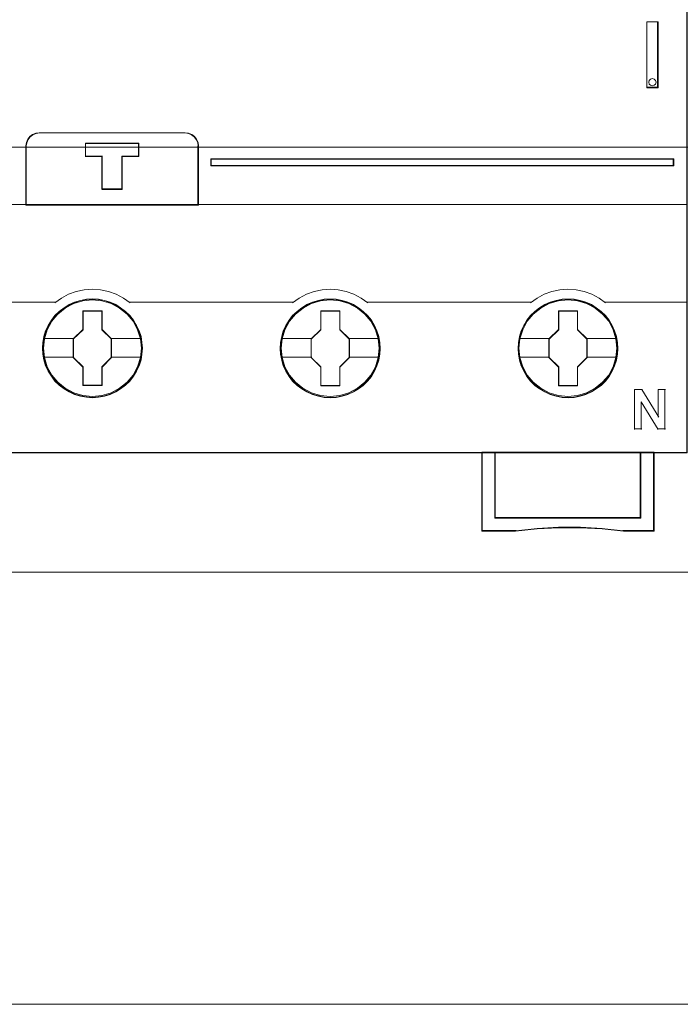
# Model space of a CAD drawing. Header units: millimetres. Extents: x 262469 to 275208, y -32539 to 9411.
# Tile 5 of 256: x 269895 to 269950, y -26696 to -26614. Entities that reach past the tile are written whole.
import ezdxf

# ---------------------------------------------------------------- set-up
doc = ezdxf.new("R2010")
doc.units = ezdxf.units.MM
doc.header["$LTSCALE"] = 100
doc.layers.add('$ ele elektryka', color=1, linetype='Continuous', lineweight=30)
doc.layers.add('$ IE SCHEMAT', color=7, linetype='Continuous', lineweight=0)

msp = doc.modelspace()

# ---------------------------------------------------------------- linework, layer by layer
at = {"layer": '$ ele elektryka', "color": 7, "lineweight": 0}
for points in [[(269950.745, -26559.561), (269871.458, -26559.561), (269871.458, -26649.837), (269950.745, -26649.837), (269950.745, -26559.561)], [(269947.392, -26619.402), (269948.323, -26619.402), (269948.323, -26613.915), (269947.392, -26613.915), (269947.392, -26619.402)], [(269947.592, -26618.798), (269947.693, -26618.686), (269947.855, -26618.646), (269948.004, -26618.686), (269948.112, -26618.798), (269948.153, -26618.944), (269948.112, -26619.097), (269948.004, -26619.197), (269947.855, -26619.243), (269947.693, -26619.197), (269947.592, -26619.097), (269947.551, -26618.944), (269947.592, -26618.798)], [(269895.659, -26629.189), (269910.024, -26629.189), (269910.024, -26624.247), (269909.994, -26623.972), (269909.877, -26623.698), (269909.705, -26623.484), (269909.477, -26623.301), (269909.213, -26623.198), (269908.924, -26623.155), (269896.766, -26623.155), (269896.477, -26623.198), (269896.213, -26623.301), (269895.985, -26623.484), (269895.813, -26623.698), (269895.696, -26623.972), (269895.659, -26624.247), (269895.659, -26629.189)], [(269895.687, -26629.166), (269910.001, -26629.166), (269910.001, -26624.262), (269909.97, -26623.989), (269909.854, -26623.717), (269909.682, -26623.505), (269909.456, -26623.323), (269909.192, -26623.221), (269908.904, -26623.178), (269896.79, -26623.178), (269896.502, -26623.221), (269896.238, -26623.323), (269896.011, -26623.505), (269895.84, -26623.717), (269895.723, -26623.989), (269895.687, -26624.262), (269895.687, -26629.166)], [(269903.685, -26625.122), (269903.685, -26627.889), (269902.005, -26627.889), (269902.005, -26625.122), (269900.611, -26625.122), (269900.611, -26624.024), (269905.073, -26624.024), (269905.073, -26625.122), (269903.685, -26625.122)], [(269902.005, -26625.122), (269902.005, -26627.889), (269903.685, -26627.889), (269903.685, -26625.122), (269905.073, -26625.122), (269905.073, -26624.024), (269900.611, -26624.024), (269900.611, -26625.122), (269902.005, -26625.122)], [(269902.014, -26625.135), (269902.014, -26627.866), (269903.676, -26627.866), (269903.676, -26625.135), (269905.05, -26625.135), (269905.05, -26624.051), (269900.634, -26624.051), (269900.634, -26625.135), (269902.014, -26625.135)], [(269911.072, -26625.336), (269911.072, -26625.929), (269949.646, -26625.929), (269949.646, -26625.336), (269911.072, -26625.336)], [(269905.356, -26641.125), (269905.326, -26640.631), (269905.252, -26640.138), (269905.079, -26639.662), (269904.882, -26639.212), (269904.623, -26638.779), (269904.314, -26638.395), (269903.951, -26638.048), (269903.55, -26637.743), (269903.143, -26637.475), (269902.668, -26637.274), (269902.2, -26637.128), (269901.694, -26637.037), (269901.195, -26637.012), (269900.695, -26637.037), (269900.208, -26637.128), (269899.715, -26637.274), (269899.265, -26637.475), (269898.833, -26637.743), (269898.439, -26638.048), (269898.075, -26638.395), (269897.785, -26638.779), (269897.514, -26639.212), (269897.298, -26639.662), (269897.163, -26640.138), (269897.064, -26640.631), (269897.033, -26641.125), (269897.064, -26641.618), (269897.163, -26642.099), (269897.298, -26642.575), (269897.514, -26643.031), (269897.785, -26643.458), (269898.075, -26643.854), (269898.439, -26644.207), (269898.833, -26644.512), (269899.265, -26644.768), (269899.715, -26644.969), (269900.208, -26645.115), (269900.695, -26645.212), (269901.195, -26645.243), (269901.694, -26645.212), (269902.2, -26645.115), (269902.668, -26644.969), (269903.143, -26644.768), (269903.55, -26644.512), (269903.951, -26644.207), (269904.314, -26643.854), (269904.623, -26643.458), (269904.882, -26643.031), (269905.079, -26642.575), (269905.252, -26642.099), (269905.326, -26641.618), (269905.356, -26641.125)], [(269905.356, -26641.125), (269905.326, -26640.631), (269905.252, -26640.138), (269905.079, -26639.662), (269904.882, -26639.212), (269904.623, -26638.779), (269904.314, -26638.395), (269903.951, -26638.048), (269903.55, -26637.743), (269903.143, -26637.475), (269902.668, -26637.274), (269902.2, -26637.128), (269901.694, -26637.037), (269901.195, -26637.012), (269900.695, -26637.037), (269900.208, -26637.128), (269899.715, -26637.274), (269899.265, -26637.475), (269898.833, -26637.743), (269898.439, -26638.048), (269898.075, -26638.395), (269897.785, -26638.779), (269897.514, -26639.212), (269897.298, -26639.662), (269897.163, -26640.138), (269897.064, -26640.631), (269897.033, -26641.125), (269897.064, -26641.618), (269897.163, -26642.099), (269897.298, -26642.575), (269897.514, -26643.031), (269897.785, -26643.458), (269898.075, -26643.854), (269898.439, -26644.207), (269898.833, -26644.512), (269899.265, -26644.768), (269899.715, -26644.969), (269900.208, -26645.115), (269900.695, -26645.212), (269901.195, -26645.243), (269901.694, -26645.212), (269902.2, -26645.115), (269902.668, -26644.969), (269903.143, -26644.768), (269903.55, -26644.512), (269903.951, -26644.207), (269904.314, -26643.854), (269904.623, -26643.458), (269904.882, -26643.031), (269905.079, -26642.575), (269905.252, -26642.099), (269905.326, -26641.618), (269905.356, -26641.125)], [(269905.333, -26641.125), (269905.302, -26640.634), (269905.229, -26640.144), (269905.057, -26639.672), (269904.861, -26639.224), (269904.604, -26638.795), (269904.297, -26638.413), (269903.935, -26638.068), (269903.537, -26637.766), (269903.132, -26637.499), (269902.66, -26637.3), (269902.194, -26637.154), (269901.691, -26637.064), (269901.195, -26637.039), (269900.698, -26637.064), (269900.214, -26637.154), (269899.723, -26637.3), (269899.276, -26637.499), (269898.847, -26637.766), (269898.454, -26638.068), (269898.092, -26638.413), (269897.804, -26638.795), (269897.535, -26639.224), (269897.32, -26639.672), (269897.185, -26640.144), (269897.087, -26640.634), (269897.056, -26641.125), (269897.087, -26641.615), (269897.185, -26642.093), (269897.32, -26642.565), (269897.535, -26643.019), (269897.804, -26643.443), (269898.092, -26643.836), (269898.454, -26644.187), (269898.847, -26644.49), (269899.276, -26644.744), (269899.723, -26644.943), (269900.214, -26645.089), (269900.698, -26645.185), (269901.195, -26645.216), (269901.691, -26645.185), (269902.194, -26645.089), (269902.66, -26644.943), (269903.132, -26644.744), (269903.537, -26644.49), (269903.935, -26644.187), (269904.297, -26643.836), (269904.604, -26643.443), (269904.861, -26643.019), (269905.057, -26642.565), (269905.229, -26642.093), (269905.302, -26641.615), (269905.333, -26641.125)], [(269925.162, -26641.131), (269925.137, -26640.638), (269925.057, -26640.145), (269924.89, -26639.67), (269924.693, -26639.213), (269924.434, -26638.786), (269924.125, -26638.403), (269923.762, -26638.049), (269923.361, -26637.745), (269922.954, -26637.477), (269922.479, -26637.276), (269922.004, -26637.136), (269921.504, -26637.044), (269921.005, -26637.02), (269920.505, -26637.044), (269920.018, -26637.136), (269919.525, -26637.276), (269919.068, -26637.477), (269918.643, -26637.745), (269918.248, -26638.049), (269917.878, -26638.403), (269917.588, -26638.786), (269917.323, -26639.213), (269917.101, -26639.67), (269916.972, -26640.145), (269916.873, -26640.638), (269916.842, -26641.131), (269916.873, -26641.625), (269916.972, -26642.106), (269917.101, -26642.581), (269917.323, -26643.032), (269917.588, -26643.464), (269917.878, -26643.86), (269918.248, -26644.214), (269918.643, -26644.518), (269919.068, -26644.768), (269919.525, -26644.969), (269920.018, -26645.121), (269920.505, -26645.219), (269921.005, -26645.243), (269921.504, -26645.219), (269922.004, -26645.121), (269922.479, -26644.969), (269922.954, -26644.768), (269923.361, -26644.518), (269923.762, -26644.214), (269924.125, -26643.86), (269924.434, -26643.464), (269924.693, -26643.032), (269924.89, -26642.581), (269925.057, -26642.106), (269925.137, -26641.625), (269925.162, -26641.131)], [(269925.162, -26641.131), (269925.137, -26640.638), (269925.057, -26640.145), (269924.89, -26639.67), (269924.693, -26639.213), (269924.434, -26638.786), (269924.125, -26638.403), (269923.762, -26638.049), (269923.361, -26637.745), (269922.954, -26637.477), (269922.479, -26637.276), (269922.004, -26637.136), (269921.504, -26637.044), (269921.005, -26637.02), (269920.505, -26637.044), (269920.018, -26637.136), (269919.525, -26637.276), (269919.068, -26637.477), (269918.643, -26637.745), (269918.248, -26638.049), (269917.878, -26638.403), (269917.588, -26638.786), (269917.323, -26639.213), (269917.101, -26639.67), (269916.972, -26640.145), (269916.873, -26640.638), (269916.842, -26641.131), (269916.873, -26641.625), (269916.972, -26642.106), (269917.101, -26642.581), (269917.323, -26643.032), (269917.588, -26643.464), (269917.878, -26643.86), (269918.248, -26644.214), (269918.643, -26644.518), (269919.068, -26644.768), (269919.525, -26644.969), (269920.018, -26645.121), (269920.505, -26645.219), (269921.005, -26645.243), (269921.504, -26645.219), (269922.004, -26645.121), (269922.479, -26644.969), (269922.954, -26644.768), (269923.361, -26644.518), (269923.762, -26644.214), (269924.125, -26643.86), (269924.434, -26643.464), (269924.693, -26643.032), (269924.89, -26642.581), (269925.057, -26642.106), (269925.137, -26641.625), (269925.162, -26641.131)], [(269925.138, -26641.13), (269925.114, -26640.639), (269925.034, -26640.149), (269924.869, -26639.677), (269924.672, -26639.223), (269924.415, -26638.799), (269924.108, -26638.418), (269923.747, -26638.066), (269923.348, -26637.764), (269922.944, -26637.497), (269922.472, -26637.298), (269922, -26637.158), (269921.503, -26637.068), (269921.007, -26637.043), (269920.51, -26637.068), (269920.026, -26637.158), (269919.536, -26637.298), (269919.082, -26637.497), (269918.659, -26637.764), (269918.267, -26638.066), (269917.899, -26638.418), (269917.611, -26638.799), (269917.347, -26639.223), (269917.127, -26639.677), (269916.998, -26640.149), (269916.9, -26640.639), (269916.869, -26641.13), (269916.9, -26641.62), (269916.998, -26642.098), (269917.127, -26642.57), (269917.347, -26643.018), (269917.611, -26643.448), (269917.899, -26643.842), (269918.267, -26644.193), (269918.659, -26644.495), (269919.082, -26644.744), (269919.536, -26644.943), (269920.026, -26645.095), (269920.51, -26645.192), (269921.007, -26645.216), (269921.503, -26645.192), (269922, -26645.095), (269922.472, -26644.943), (269922.944, -26644.744), (269923.348, -26644.495), (269923.747, -26644.193), (269924.108, -26643.842), (269924.415, -26643.448), (269924.672, -26643.018), (269924.869, -26642.57), (269925.034, -26642.098), (269925.114, -26641.62), (269925.138, -26641.13)], [(269944.975, -26641.131), (269944.95, -26640.638), (269944.87, -26640.145), (269944.697, -26639.67), (269944.5, -26639.213), (269944.247, -26638.786), (269943.938, -26638.403), (269943.575, -26638.049), (269943.174, -26637.745), (269942.767, -26637.477), (269942.292, -26637.276), (269941.817, -26637.136), (269941.317, -26637.044), (269940.818, -26637.02), (269940.318, -26637.044), (269939.831, -26637.136), (269939.338, -26637.276), (269938.881, -26637.477), (269938.456, -26637.745), (269938.061, -26638.049), (269937.691, -26638.403), (269937.401, -26638.786), (269937.13, -26639.213), (269936.914, -26639.67), (269936.785, -26640.145), (269936.686, -26640.638), (269936.655, -26641.131), (269936.686, -26641.625), (269936.785, -26642.106), (269936.914, -26642.581), (269937.13, -26643.032), (269937.401, -26643.464), (269937.691, -26643.86), (269938.061, -26644.214), (269938.456, -26644.518), (269938.881, -26644.768), (269939.338, -26644.969), (269939.831, -26645.121), (269940.318, -26645.219), (269940.818, -26645.243), (269941.317, -26645.219), (269941.817, -26645.121), (269942.292, -26644.969), (269942.767, -26644.768), (269943.174, -26644.518), (269943.575, -26644.214), (269943.938, -26643.86), (269944.247, -26643.464), (269944.5, -26643.032), (269944.697, -26642.581), (269944.87, -26642.106), (269944.95, -26641.625), (269944.975, -26641.131)], [(269944.975, -26641.131), (269944.95, -26640.638), (269944.87, -26640.145), (269944.697, -26639.67), (269944.5, -26639.213), (269944.247, -26638.786), (269943.938, -26638.403), (269943.575, -26638.049), (269943.174, -26637.745), (269942.767, -26637.477), (269942.292, -26637.276), (269941.817, -26637.136), (269941.317, -26637.044), (269940.818, -26637.02), (269940.318, -26637.044), (269939.831, -26637.136), (269939.338, -26637.276), (269938.881, -26637.477), (269938.456, -26637.745), (269938.061, -26638.049), (269937.691, -26638.403), (269937.401, -26638.786), (269937.13, -26639.213), (269936.914, -26639.67), (269936.785, -26640.145), (269936.686, -26640.638), (269936.655, -26641.131), (269936.686, -26641.625), (269936.785, -26642.106), (269936.914, -26642.581), (269937.13, -26643.032), (269937.401, -26643.464), (269937.691, -26643.86), (269938.061, -26644.214), (269938.456, -26644.518), (269938.881, -26644.768), (269939.338, -26644.969), (269939.831, -26645.121), (269940.318, -26645.219), (269940.818, -26645.243), (269941.317, -26645.219), (269941.817, -26645.121), (269942.292, -26644.969), (269942.767, -26644.768), (269943.174, -26644.518), (269943.575, -26644.214), (269943.938, -26643.86), (269944.247, -26643.464), (269944.5, -26643.032), (269944.697, -26642.581), (269944.87, -26642.106), (269944.95, -26641.625), (269944.975, -26641.131)], [(269944.947, -26641.13), (269944.923, -26640.639), (269944.843, -26640.149), (269944.672, -26639.677), (269944.475, -26639.223), (269944.224, -26638.799), (269943.918, -26638.418), (269943.556, -26638.066), (269943.157, -26637.764), (269942.753, -26637.497), (269942.281, -26637.298), (269941.809, -26637.158), (269941.312, -26637.068), (269940.816, -26637.043), (269940.319, -26637.068), (269939.835, -26637.158), (269939.345, -26637.298), (269938.891, -26637.497), (269938.468, -26637.764), (269938.076, -26638.066), (269937.708, -26638.418), (269937.42, -26638.799), (269937.15, -26639.223), (269936.936, -26639.677), (269936.807, -26640.149), (269936.709, -26640.639), (269936.678, -26641.13), (269936.709, -26641.62), (269936.807, -26642.098), (269936.936, -26642.57), (269937.15, -26643.018), (269937.42, -26643.448), (269937.708, -26643.842), (269938.076, -26644.193), (269938.468, -26644.495), (269938.891, -26644.744), (269939.345, -26644.943), (269939.835, -26645.095), (269940.319, -26645.192), (269940.816, -26645.216), (269941.312, -26645.192), (269941.809, -26645.095), (269942.281, -26644.943), (269942.753, -26644.744), (269943.157, -26644.495), (269943.556, -26644.193), (269943.918, -26643.842), (269944.224, -26643.448), (269944.475, -26643.018), (269944.672, -26642.57), (269944.843, -26642.098), (269944.923, -26641.62), (269944.947, -26641.13)], [(269900.409, -26638.002), (269901.999, -26638.002), (269901.999, -26639.564), (269902.791, -26640.339), (269902.791, -26641.901), (269901.999, -26642.688), (269901.999, -26644.238), (269900.409, -26644.238), (269900.409, -26642.688), (269899.598, -26641.901), (269899.598, -26640.339), (269900.409, -26639.564), (269900.409, -26638.002)], [(269900.409, -26638.002), (269901.999, -26638.002), (269901.999, -26638.002), (269901.999, -26639.564), (269901.999, -26639.564), (269902.791, -26640.339), (269902.791, -26640.339), (269902.791, -26641.901), (269902.791, -26641.901), (269901.999, -26642.688), (269901.999, -26642.688), (269901.999, -26644.238), (269901.999, -26644.238), (269900.409, -26644.238), (269900.409, -26644.238), (269900.409, -26642.688), (269900.409, -26642.688), (269899.598, -26641.901), (269899.598, -26641.901), (269899.598, -26640.339), (269899.598, -26640.339), (269900.409, -26639.564), (269900.409, -26639.564), (269900.409, -26638.002), (269900.409, -26638.002)], [(269900.422, -26638.025), (269901.986, -26638.025), (269901.986, -26639.575), (269902.764, -26640.343), (269902.764, -26641.893), (269901.986, -26642.673), (269901.986, -26644.211), (269900.422, -26644.211), (269900.422, -26642.673), (269899.625, -26641.893), (269899.625, -26640.343), (269900.422, -26639.575), (269900.422, -26638.025)], [(269920.221, -26638.006), (269921.809, -26638.006), (269921.809, -26639.568), (269922.601, -26640.343), (269922.601, -26641.905), (269921.809, -26642.692), (269921.809, -26644.242), (269920.221, -26644.242), (269920.221, -26642.692), (269919.411, -26641.905), (269919.411, -26640.343), (269920.221, -26639.568), (269920.221, -26638.006)], [(269920.221, -26638.006), (269921.809, -26638.006), (269921.809, -26638.006), (269921.809, -26639.568), (269921.809, -26639.568), (269922.601, -26640.343), (269922.601, -26640.343), (269922.601, -26641.905), (269922.601, -26641.905), (269921.809, -26642.692), (269921.809, -26642.692), (269921.809, -26644.242), (269921.809, -26644.242), (269920.221, -26644.242), (269920.221, -26644.242), (269920.221, -26642.692), (269920.221, -26642.692), (269919.411, -26641.905), (269919.411, -26641.905), (269919.411, -26640.343), (269919.411, -26640.343), (269920.221, -26639.568), (269920.221, -26639.568), (269920.221, -26638.006), (269920.221, -26638.006)], [(269920.232, -26638.033), (269921.798, -26638.033), (269921.798, -26639.582), (269922.577, -26640.351), (269922.577, -26641.9), (269921.798, -26642.681), (269921.798, -26644.218), (269920.232, -26644.218), (269920.232, -26642.681), (269919.434, -26641.9), (269919.434, -26640.351), (269920.232, -26639.582), (269920.232, -26638.033)], [(269940.031, -26638.006), (269941.621, -26638.006), (269941.621, -26639.568), (269942.414, -26640.343), (269942.414, -26641.905), (269941.621, -26642.692), (269941.621, -26644.242), (269940.031, -26644.242), (269940.031, -26642.692), (269939.22, -26641.905), (269939.22, -26640.343), (269940.031, -26639.568), (269940.031, -26638.006)], [(269940.031, -26638.006), (269941.621, -26638.006), (269941.621, -26638.006), (269941.621, -26639.568), (269941.621, -26639.568), (269942.414, -26640.343), (269942.414, -26640.343), (269942.414, -26641.905), (269942.414, -26641.905), (269941.621, -26642.692), (269941.621, -26642.692), (269941.621, -26644.242), (269941.621, -26644.242), (269940.031, -26644.242), (269940.031, -26644.242), (269940.031, -26642.692), (269940.031, -26642.692), (269939.22, -26641.905), (269939.22, -26641.905), (269939.22, -26640.343), (269939.22, -26640.343), (269940.031, -26639.568), (269940.031, -26639.568), (269940.031, -26638.006), (269940.031, -26638.006)], [(269940.044, -26638.033), (269941.608, -26638.033), (269941.608, -26639.582), (269942.386, -26640.351), (269942.386, -26641.9), (269941.608, -26642.681), (269941.608, -26644.218), (269940.044, -26644.218), (269940.044, -26642.681), (269939.247, -26641.9), (269939.247, -26640.351), (269940.044, -26639.582), (269940.044, -26638.033)], [(269946.891, -26655.277), (269934.737, -26655.277), (269934.737, -26649.787), (269933.636, -26649.787), (269933.636, -26656.368), (269936.452, -26656.368), (269938.247, -26656.179), (269940.036, -26656.088), (269941.843, -26656.088), (269943.651, -26656.179), (269945.434, -26656.368), (269947.997, -26656.368), (269947.997, -26649.787), (269946.891, -26649.787), (269946.891, -26655.277)], [(269934.73, -26649.787), (269934.73, -26655.286), (269946.895, -26655.286), (269946.895, -26649.787), (269940.81, -26649.787), (269934.73, -26649.787)]]:
    msp.add_lwpolyline(points, close=True, dxfattribs=at)
at = {"layer": '$ ele elektryka', "color": 139, "lineweight": 0}
for points in [[(269950.745, -26559.561), (269871.458, -26559.561), (269871.458, -26649.837), (269950.745, -26649.837), (269950.745, -26559.561)], [(269948.153, -26618.944), (269948.112, -26618.798), (269948.004, -26618.686), (269947.855, -26618.646), (269947.693, -26618.686), (269947.592, -26618.798), (269947.551, -26618.944), (269947.592, -26619.097), (269947.693, -26619.197), (269947.855, -26619.243), (269948.004, -26619.197), (269948.112, -26619.097), (269948.153, -26618.944)], [(269905.279, -26641.125), (269905.199, -26640.333), (269904.97, -26639.578), (269904.594, -26638.878), (269904.082, -26638.269), (269903.465, -26637.77), (269902.762, -26637.398), (269901.991, -26637.167), (269901.195, -26637.094), (269900.399, -26637.167), (269899.634, -26637.398), (269898.931, -26637.77), (269898.314, -26638.269), (269897.802, -26638.878), (269897.419, -26639.578), (269897.191, -26640.333), (269897.111, -26641.125), (269897.191, -26641.904), (269897.419, -26642.665), (269897.802, -26643.36), (269898.314, -26643.968), (269898.931, -26644.468), (269899.634, -26644.839), (269900.399, -26645.071), (269901.195, -26645.15), (269901.991, -26645.071), (269902.762, -26644.839), (269903.465, -26644.468), (269904.082, -26643.968), (269904.594, -26643.36), (269904.97, -26642.665), (269905.199, -26641.904), (269905.279, -26641.125)], [(269905.279, -26641.118), (269905.192, -26640.326), (269904.964, -26639.577), (269904.588, -26638.877), (269904.082, -26638.261), (269903.465, -26637.762), (269902.756, -26637.391), (269901.985, -26637.159), (269901.196, -26637.086), (269900.4, -26637.159), (269899.635, -26637.391), (269898.932, -26637.762), (269898.309, -26638.261), (269897.803, -26638.877), (269897.427, -26639.577), (269897.192, -26640.326), (269897.118, -26641.118), (269897.192, -26641.904), (269897.427, -26642.659), (269897.803, -26643.353), (269898.309, -26643.962), (269898.932, -26644.462), (269899.635, -26644.839), (269900.4, -26645.071), (269901.196, -26645.15), (269901.985, -26645.071), (269902.756, -26644.839), (269903.465, -26644.462), (269904.082, -26643.962), (269904.588, -26643.353), (269904.964, -26642.659), (269905.192, -26641.904), (269905.279, -26641.118)], [(269925.088, -26641.125), (269925.008, -26640.333), (269924.78, -26639.578), (269924.397, -26638.878), (269923.885, -26638.269), (269923.275, -26637.77), (269922.566, -26637.398), (269921.801, -26637.167), (269921.006, -26637.094), (269920.21, -26637.167), (269919.439, -26637.398), (269918.743, -26637.77), (269918.12, -26638.269), (269917.608, -26638.878), (269917.232, -26639.578), (269917.004, -26640.333), (269916.924, -26641.125), (269917.004, -26641.904), (269917.232, -26642.665), (269917.608, -26643.36), (269918.12, -26643.968), (269918.743, -26644.468), (269919.439, -26644.839), (269920.21, -26645.071), (269921.006, -26645.15), (269921.801, -26645.071), (269922.566, -26644.839), (269923.275, -26644.468), (269923.885, -26643.968), (269924.397, -26643.36), (269924.78, -26642.665), (269925.008, -26641.904), (269925.088, -26641.125)], [(269925.08, -26641.118), (269925, -26640.326), (269924.772, -26639.577), (269924.396, -26638.877), (269923.89, -26638.261), (269923.268, -26637.762), (269922.565, -26637.391), (269921.795, -26637.159), (269921, -26637.086), (269920.204, -26637.159), (269919.446, -26637.391), (269918.737, -26637.762), (269918.121, -26638.261), (269917.616, -26638.877), (269917.24, -26639.577), (269917.005, -26640.326), (269916.931, -26641.118), (269917.005, -26641.904), (269917.24, -26642.659), (269917.616, -26643.353), (269918.121, -26643.962), (269918.737, -26644.462), (269919.446, -26644.839), (269920.204, -26645.071), (269921, -26645.15), (269921.795, -26645.071), (269922.565, -26644.839), (269923.268, -26644.462), (269923.89, -26643.962), (269924.396, -26643.353), (269924.772, -26642.659), (269925, -26641.904), (269925.08, -26641.118)], [(269944.893, -26641.118), (269944.813, -26640.326), (269944.585, -26639.577), (269944.208, -26638.877), (269943.703, -26638.261), (269943.08, -26637.762), (269942.37, -26637.391), (269941.605, -26637.159), (269940.81, -26637.086), (269940.014, -26637.159), (269939.255, -26637.391), (269938.546, -26637.762), (269937.929, -26638.261), (269937.424, -26638.877), (269937.047, -26639.577), (269936.807, -26640.326), (269936.733, -26641.118), (269936.807, -26641.904), (269937.047, -26642.659), (269937.424, -26643.353), (269937.929, -26643.962), (269938.546, -26644.462), (269939.255, -26644.839), (269940.014, -26645.071), (269940.81, -26645.15), (269941.605, -26645.071), (269942.37, -26644.839), (269943.08, -26644.462), (269943.703, -26643.962), (269944.208, -26643.353), (269944.585, -26642.659), (269944.813, -26641.904), (269944.893, -26641.118)], [(269944.893, -26641.125), (269944.813, -26640.333), (269944.585, -26639.578), (269944.208, -26638.878), (269943.696, -26638.269), (269943.086, -26637.77), (269942.376, -26637.398), (269941.605, -26637.167), (269940.816, -26637.094), (269940.02, -26637.167), (269939.249, -26637.398), (269938.552, -26637.77), (269937.929, -26638.269), (269937.417, -26638.878), (269937.041, -26639.578), (269936.813, -26640.333), (269936.733, -26641.125), (269936.813, -26641.904), (269937.041, -26642.665), (269937.417, -26643.36), (269937.929, -26643.968), (269938.552, -26644.468), (269939.249, -26644.839), (269940.02, -26645.071), (269940.816, -26645.15), (269941.605, -26645.071), (269942.376, -26644.839), (269943.086, -26644.468), (269943.696, -26643.968), (269944.208, -26643.36), (269944.585, -26642.665), (269944.813, -26641.904), (269944.893, -26641.125)]]:
    msp.add_lwpolyline(points, close=True, dxfattribs=at)
at = {"layer": '$ ele elektryka', "color": 251, "lineweight": 0}
msp.add_lwpolyline([(269950.717, -26559.588), (269871.481, -26559.588), (269871.481, -26649.814), (269950.717, -26649.814), (269950.717, -26559.588)], close=True, dxfattribs=at)
at = {"layer": '$ ele elektryka', "color": 139, "lineweight": 0}
for points in [[(269947.392, -26619.402), (269947.392, -26613.915)], [(269947.392, -26613.915), (269948.323, -26613.915)], [(269948.269, -26619.402), (269948.269, -26613.915)], [(269947.392, -26619.348), (269948.323, -26619.348)], [(269896.816, -26623.155), (269896.514, -26623.199), (269896.238, -26623.307), (269896, -26623.498), (269895.82, -26623.72), (269895.698, -26624.006), (269895.659, -26624.292)], [(269896.761, -26623.155), (269908.926, -26623.155)], [(269910.024, -26624.292), (269909.992, -26624.006), (269909.87, -26623.72), (269909.691, -26623.498), (269909.453, -26623.307), (269909.177, -26623.199), (269908.876, -26623.155)], [(269895.659, -26629.189), (269895.659, -26624.238)], [(269900.611, -26624.024), (269905.073, -26624.024)], [(269900.611, -26624.024), (269900.611, -26625.161)], [(269905.023, -26624.024), (269905.023, -26625.161)], [(269909.97, -26629.189), (269909.97, -26624.238)], [(269900.611, -26625.107), (269902.043, -26625.107)], [(269901.988, -26625.107), (269901.988, -26627.889)], [(269903.649, -26625.107), (269905.073, -26625.107)], [(269903.649, -26625.107), (269903.649, -26627.889)], [(269911.072, -26625.929), (269911.072, -26625.336)], [(269911.072, -26625.336), (269949.646, -26625.336)], [(269949.592, -26625.929), (269949.592, -26625.336)], [(269911.072, -26625.875), (269949.646, -26625.875)], [(269901.988, -26627.835), (269903.703, -26627.835)], [(269871.458, -26629.139), (269950.745, -26629.139)], [(269904.332, -26637.338), (269903.776, -26636.945), (269903.177, -26636.622), (269902.541, -26636.388), (269901.874, -26636.248), (269901.189, -26636.197), (269900.522, -26636.248), (269899.848, -26636.388), (269899.212, -26636.622), (269898.613, -26636.945), (269898.057, -26637.338)], [(269924.145, -26637.338), (269923.589, -26636.945), (269922.989, -26636.622), (269922.341, -26636.388), (269921.679, -26636.248), (269921, -26636.197), (269920.326, -26636.248), (269919.659, -26636.388), (269919.022, -26636.622), (269918.423, -26636.945), (269917.867, -26637.338)], [(269943.95, -26637.338), (269943.4, -26636.945), (269942.795, -26636.622), (269942.152, -26636.388), (269941.491, -26636.248), (269940.812, -26636.197), (269940.138, -26636.248), (269939.471, -26636.388), (269938.835, -26636.622), (269938.236, -26636.945), (269937.68, -26637.338)], [(269891.263, -26637.288), (269898.108, -26637.288)], [(269904.278, -26637.288), (269917.921, -26637.288)], [(269924.091, -26637.288), (269930.939, -26637.288)], [(269930.885, -26637.288), (269937.734, -26637.288)], [(269943.896, -26637.288), (269950.745, -26637.288)], [(269946.36, -26644.572), (269947.023, -26644.572)], [(269946.36, -26644.572), (269946.36, -26647.886)], [(269946.969, -26644.572), (269948.389, -26646.861)], [(269948.339, -26644.572), (269948.944, -26644.572)], [(269948.339, -26644.572), (269948.339, -26646.861)], [(269948.89, -26644.572), (269948.89, -26647.886)], [(269946.911, -26645.581), (269946.911, -26647.886)], [(269948.323, -26647.886), (269946.911, -26645.581)], [(269946.36, -26647.831), (269946.965, -26647.831)], [(269948.269, -26647.831), (269948.944, -26647.831)], [(269933.636, -26649.787), (269933.636, -26656.368)], [(269940.838, -26649.787), (269933.636, -26649.787)], [(269934.73, -26649.787), (269934.73, -26655.286)], [(269946.841, -26655.286), (269946.841, -26649.787)], [(269947.943, -26649.787), (269947.943, -26656.368)], [(269934.73, -26655.231), (269946.895, -26655.231)], [(269936.496, -26656.314), (269933.636, -26656.314)], [(269945.444, -26656.368), (269943.657, -26656.144), (269941.846, -26656.035), (269940.034, -26656.035), (269938.241, -26656.144), (269936.442, -26656.368)], [(269947.997, -26656.314), (269945.39, -26656.314)]]:
    msp.add_lwpolyline(points, dxfattribs=at)
at = {"layer": '$ ele elektryka', "color": 59, "lineweight": 0}
for points in [[(269947.392, -26619.402), (269948.323, -26619.402), (269948.323, -26613.915), (269947.392, -26613.915), (269947.392, -26619.402)], [(269947.592, -26618.798), (269947.693, -26618.686), (269947.855, -26618.646), (269948.004, -26618.686), (269948.112, -26618.798), (269948.153, -26618.944), (269948.112, -26619.097), (269948.004, -26619.197), (269947.855, -26619.243), (269947.693, -26619.197), (269947.592, -26619.097), (269947.551, -26618.944), (269947.592, -26618.798)], [(269895.659, -26629.189), (269910.024, -26629.189), (269910.024, -26624.247), (269909.994, -26623.972), (269909.877, -26623.698), (269909.705, -26623.484), (269909.477, -26623.301), (269909.213, -26623.198), (269908.924, -26623.155), (269896.766, -26623.155), (269896.477, -26623.198), (269896.213, -26623.301), (269895.985, -26623.484), (269895.813, -26623.698), (269895.696, -26623.972), (269895.659, -26624.247), (269895.659, -26629.189)], [(269903.685, -26625.122), (269903.685, -26627.889), (269902.005, -26627.889), (269902.005, -26625.122), (269900.611, -26625.122), (269900.611, -26624.024), (269905.073, -26624.024), (269905.073, -26625.122), (269903.685, -26625.122)], [(269902.005, -26625.122), (269902.005, -26627.889), (269903.685, -26627.889), (269903.685, -26625.122), (269905.073, -26625.122), (269905.073, -26624.024), (269900.611, -26624.024), (269900.611, -26625.122), (269902.005, -26625.122)], [(269902.014, -26625.135), (269902.014, -26627.866), (269903.676, -26627.866), (269903.676, -26625.135), (269905.05, -26625.135), (269905.05, -26624.051), (269900.634, -26624.051), (269900.634, -26625.135), (269902.014, -26625.135)], [(269946.891, -26655.277), (269934.737, -26655.277), (269934.737, -26649.787), (269933.636, -26649.787), (269933.636, -26656.368), (269936.452, -26656.368), (269938.247, -26656.179), (269940.036, -26656.088), (269941.843, -26656.088), (269943.651, -26656.179), (269945.434, -26656.368), (269947.997, -26656.368), (269947.997, -26649.787), (269946.891, -26649.787), (269946.891, -26655.277)], [(269946.871, -26655.258), (269934.756, -26655.258), (269934.756, -26649.81), (269933.659, -26649.81), (269933.659, -26656.341), (269936.466, -26656.341), (269938.255, -26656.154), (269940.039, -26656.063), (269941.84, -26656.063), (269943.642, -26656.154), (269945.419, -26656.341), (269947.974, -26656.341), (269947.974, -26649.81), (269946.871, -26649.81), (269946.871, -26655.258)], [(269934.73, -26649.787), (269934.73, -26655.286), (269946.895, -26655.286), (269946.895, -26649.787), (269940.81, -26649.787), (269934.73, -26649.787)], [(269934.758, -26649.81), (269934.758, -26655.259), (269946.872, -26655.259), (269946.872, -26649.81), (269940.812, -26649.81), (269934.758, -26649.81)]]:
    msp.add_lwpolyline(points, close=True, dxfattribs=at)
at = {"layer": '$ ele elektryka', "color": 1, "lineweight": 0}
for points in [[(269911.072, -26625.336), (269911.072, -26625.929), (269949.646, -26625.929), (269949.646, -26625.336), (269911.072, -26625.336)], [(269911.099, -26625.363), (269911.099, -26625.906), (269949.623, -26625.906), (269949.623, -26625.363), (269911.099, -26625.363)]]:
    msp.add_lwpolyline(points, close=True, dxfattribs=at)
at = {"layer": '$ ele elektryka', "color": 7, "lineweight": 0}
for points in [[(269897.111, -26640.319), (269899.652, -26640.319)], [(269902.737, -26640.319), (269905.279, -26640.319)], [(269916.924, -26640.322), (269919.465, -26640.322)], [(269922.546, -26640.322), (269925.088, -26640.322)], [(269936.729, -26640.322), (269939.274, -26640.322)], [(269942.359, -26640.322), (269944.893, -26640.322)], [(269897.111, -26641.867), (269899.652, -26641.867)], [(269902.737, -26641.867), (269905.279, -26641.867)], [(269916.924, -26641.871), (269919.465, -26641.871)], [(269922.546, -26641.871), (269925.088, -26641.871)], [(269936.729, -26641.871), (269939.274, -26641.871)], [(269942.359, -26641.871), (269944.893, -26641.871)]]:
    msp.add_lwpolyline(points, dxfattribs=at)
at = {"layer": '$ IE SCHEMAT', "color": 0, "ltscale": 2}
msp.add_lwpolyline([(269832.605, -26365.812), (270602.605, -26365.812), (270602.605, -26695.812), (269832.605, -26695.812), (269832.605, -26365.812)], dxfattribs=at)
msp.add_lwpolyline([(269858.69, -26401.842), (270246.519, -26401.842), (270246.519, -26659.781), (269858.69, -26659.781)], close=True, dxfattribs=at)
at = {"layer": '$ IE SCHEMAT', "color": 0}
msp.add_lwpolyline([(269858.69, -26624.35), (270246.519, -26624.35)], dxfattribs=at)

doc.saveas('drawing.dxf')
